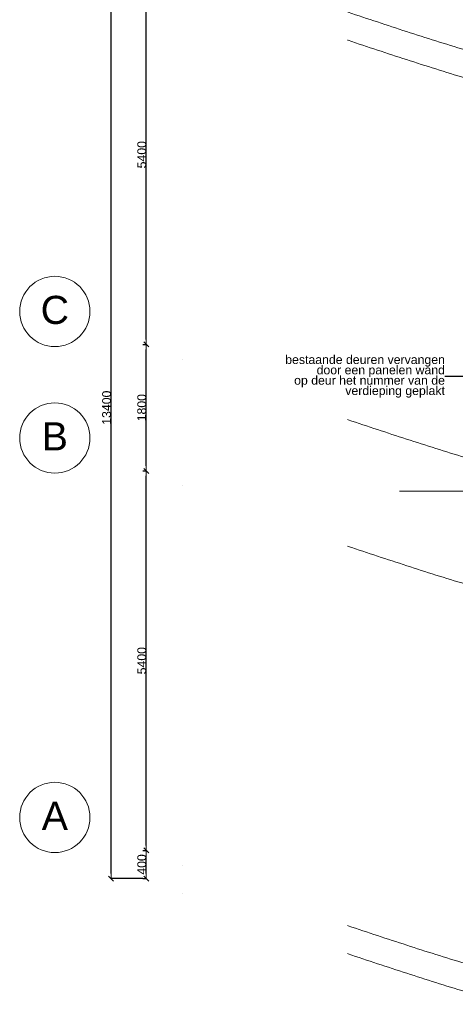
# Model space of a CAD drawing. Extents: x -329828 to 339781, y -55429 to 69176.
# Tile 3 of 140: x -261450 to -255253, y 13844 to 27855. Entities that reach past the tile are written whole.
import ezdxf

# ---------------------------------------------------------------- set-up
doc = ezdxf.new("R2010")
doc.units = 0
doc.header["$LTSCALE"] = 50
doc.linetypes.add('_ .', pattern=[190, 90, -50, 0, -50])
doc.layers.get('0').update_dxf_attribs({"linetype": 'CONTINUOUS'})
doc.layers.get('Defpoints').update_dxf_attribs({"linetype": 'CONTINUOUS'})
for name, color, linetype in [('65 Beveiliging', 7, 'CONTINUOUS'), ('A Stramien', 7, 'CONTINUOUS'), ('Tekst_dim 1_ 50', 7, 'CONTINUOUS'), ('WM5448--', 1, 'CONTINUOUS')]:
    doc.layers.add(name, color=color, linetype=linetype)
doc.styles.add('GENERATED_STYLE_1', font='ARIAL.TTF')
doc.styles.get("Standard").update_dxf_attribs({"font": 'ARIAL.TTF'})
doc.linetypes.add('WBDBO 60', pattern='A,0,[1,4 3e verdieping1.Shx,S=13.888889,R=0,X=0,Y=-6.10623e-16],-1750,0', length=1750)
doc.dimstyles.new('GENERATED_STYLE__2', dxfattribs={"dimtxt": 125, "dimasz": 71.25, "dimexe": 0.18, "dimexo": 0, "dimgap": 0.09, "dimtad": 1, "dimdec": 0, "dimzin": 0, "dimdsep": 46, "dimtxsty": 'GENERATED_STYLE_1', "dimblk": 'ARROWHEAD_6', "dimblk1": 'ARROWHEAD_6', "dimblk2": 'ARROWHEAD_6', "dimcen": 0.09, "dimclrd": 1, "dimclre": 1, "dimclrt": 2, "dimadec": 1, "dimazin": 0, "dimtfac": 1, "dimtdec": 4, "dimtmove": 0, "dimatfit": 3, "dimfxl": 0, "dimtolj": 1, "dimtzin": 0, "dimarcsym": 0})
doc.dimstyles.new('GENERATED_STYLE__8', dxfattribs={"dimtxt": 0.18, "dimasz": 136.8, "dimexe": 0.18, "dimexo": 0.0625, "dimgap": 0.09, "dimtad": 0, "dimtih": 1, "dimtoh": 1, "dimdec": 4, "dimzin": 0, "dimdsep": 46, "dimtxsty": 'Standard', "dimcen": 0.09, "dimadec": 0, "dimazin": 0, "dimtfac": 1, "dimtdec": 4, "dimtmove": 0, "dimatfit": 3, "dimldrblk": 'ARROWHEAD_11', "dimfxl": 0, "dimtolj": 1, "dimtzin": 0, "dimarcsym": 0})

# ---------------------------------------------------------------- blocks, each defined once
blk = doc.blocks.new('ARROWHEAD_6')
at = {"color": 0, "linetype": 'Continuous', "lineweight": 0}
for p, q in [((0, 0), (-1, 0)), ((-0.5, -0.5), (0.5, 0.5))]:
    blk.add_line(p, q, dxfattribs=at)
blk = doc.blocks.new('*D1690')
at = {"layer": 'Defpoints', "color": 0, "linetype": 'Continuous', "transparency": 16777216}
for p in [(-350586, 66054), (-350536, 66054), (-350586, 65654)]:
    blk.add_point(p, dxfattribs=at)
at = {"layer": 'Tekst_dim 1_ 50', "color": 1, "linetype": 'Continuous', "lineweight": -2, "transparency": 16777216}
for p, q in [((-350586, 66054), (-350536, 66054)), ((-350536, 65726), (-350536, 65983)), ((-350586, 65654), (-350536, 65654))]:
    blk.add_line(p, q, dxfattribs=at)
at = {"layer": 'Tekst_dim 1_ 50', "color": 1, "linetype": 'Continuous', "lineweight": -2, "transparency": 16777216, "xscale": 71.25, "yscale": 71.25, "zscale": 71.25}
for p, rotation in [((-350536, 66054), 90), ((-350536, 65654), 270)]:
    blk.add_blockref('ARROWHEAD_6', p, dxfattribs=dict(at, rotation=rotation))
at = {"layer": 'Tekst_dim 1_ 50', "color": 2, "linetype": 'Continuous', "lineweight": 0, "transparency": 16777216, "insert": (-350600, 65854), "char_height": 125, "attachment_point": 5, "rotation": 90, "style": 'GENERATED_STYLE_1'}
blk.add_mtext('\\A1;400', dxfattribs=at)
blk = doc.blocks.new('*D1691')
at = {"layer": 'Defpoints', "color": 0, "linetype": 'Continuous', "transparency": 16777216}
for p in [(-350586, 71454), (-350536, 71454), (-350586, 66054)]:
    blk.add_point(p, dxfattribs=at)
at = {"layer": 'Tekst_dim 1_ 50', "color": 1, "linetype": 'Continuous', "lineweight": -2, "transparency": 16777216}
for p, q in [((-350586, 71454), (-350536, 71454)), ((-350536, 66126), (-350536, 71383)), ((-350586, 66054), (-350536, 66054))]:
    blk.add_line(p, q, dxfattribs=at)
at = {"layer": 'Tekst_dim 1_ 50', "color": 1, "linetype": 'Continuous', "lineweight": -2, "transparency": 16777216, "xscale": 71.25, "yscale": 71.25, "zscale": 71.25}
for p, rotation in [((-350536, 71454), 90), ((-350536, 66054), 270)]:
    blk.add_blockref('ARROWHEAD_6', p, dxfattribs=dict(at, rotation=rotation))
at = {"layer": 'Tekst_dim 1_ 50', "color": 2, "linetype": 'Continuous', "lineweight": 0, "transparency": 16777216, "insert": (-350600, 68754), "char_height": 125, "attachment_point": 5, "rotation": 90, "style": 'GENERATED_STYLE_1'}
blk.add_mtext('\\A1;5400', dxfattribs=at)
blk = doc.blocks.new('*D1692')
at = {"layer": 'Defpoints', "color": 0, "linetype": 'Continuous', "transparency": 16777216}
for p in [(-350586, 73254), (-350536, 73254), (-350586, 71454)]:
    blk.add_point(p, dxfattribs=at)
at = {"layer": 'Tekst_dim 1_ 50', "color": 1, "linetype": 'Continuous', "lineweight": -2, "transparency": 16777216}
for p, q in [((-350586, 73254), (-350536, 73254)), ((-350536, 71526), (-350536, 73183)), ((-350586, 71454), (-350536, 71454))]:
    blk.add_line(p, q, dxfattribs=at)
at = {"layer": 'Tekst_dim 1_ 50', "color": 1, "linetype": 'Continuous', "lineweight": -2, "transparency": 16777216, "xscale": 71.25, "yscale": 71.25, "zscale": 71.25}
for p, rotation in [((-350536, 73254), 90), ((-350536, 71454), 270)]:
    blk.add_blockref('ARROWHEAD_6', p, dxfattribs=dict(at, rotation=rotation))
at = {"layer": 'Tekst_dim 1_ 50', "color": 2, "linetype": 'Continuous', "lineweight": 0, "transparency": 16777216, "insert": (-350600, 72354), "char_height": 125, "attachment_point": 5, "rotation": 90, "style": 'GENERATED_STYLE_1'}
blk.add_mtext('\\A1;1800', dxfattribs=at)
blk = doc.blocks.new('*D1693')
at = {"layer": 'Defpoints', "color": 0, "linetype": 'Continuous', "transparency": 16777216}
for p in [(-350586, 78654), (-350536, 78654), (-350586, 73254)]:
    blk.add_point(p, dxfattribs=at)
at = {"layer": 'Tekst_dim 1_ 50', "color": 1, "linetype": 'Continuous', "lineweight": -2, "transparency": 16777216}
for p, q in [((-350586, 78654), (-350536, 78654)), ((-350536, 73326), (-350536, 78583)), ((-350586, 73254), (-350536, 73254))]:
    blk.add_line(p, q, dxfattribs=at)
at = {"layer": 'Tekst_dim 1_ 50', "color": 1, "linetype": 'Continuous', "lineweight": -2, "transparency": 16777216, "xscale": 71.25, "yscale": 71.25, "zscale": 71.25}
for p, rotation in [((-350536, 78654), 90), ((-350536, 73254), 270)]:
    blk.add_blockref('ARROWHEAD_6', p, dxfattribs=dict(at, rotation=rotation))
at = {"layer": 'Tekst_dim 1_ 50', "color": 2, "linetype": 'Continuous', "lineweight": 0, "transparency": 16777216, "insert": (-350600, 75954), "char_height": 125, "attachment_point": 5, "rotation": 90, "style": 'GENERATED_STYLE_1'}
blk.add_mtext('\\A1;5400', dxfattribs=at)
blk = doc.blocks.new('*D1695')
at = {"layer": 'Defpoints', "color": 0, "linetype": 'Continuous', "transparency": 16777216}
for p in [(-351036, 79054), (-350586, 79054), (-350586, 65654)]:
    blk.add_point(p, dxfattribs=at)
at = {"layer": 'Tekst_dim 1_ 50', "color": 1, "linetype": 'Continuous', "lineweight": -2, "transparency": 16777216}
for p, q in [((-350586, 79054), (-351037, 79054)), ((-351036, 65726), (-351036, 78983)), ((-350586, 65654), (-351037, 65654))]:
    blk.add_line(p, q, dxfattribs=at)
at = {"layer": 'Tekst_dim 1_ 50', "color": 1, "linetype": 'Continuous', "lineweight": -2, "transparency": 16777216, "xscale": 71.25, "yscale": 71.25, "zscale": 71.25}
for p, rotation in [((-351036, 79054), 90), ((-351036, 65654), 270)]:
    blk.add_blockref('ARROWHEAD_6', p, dxfattribs=dict(at, rotation=rotation))
at = {"layer": 'Tekst_dim 1_ 50', "color": 2, "linetype": 'Continuous', "lineweight": 0, "transparency": 16777216, "insert": (-351100, 72354), "char_height": 125, "attachment_point": 5, "rotation": 90, "style": 'GENERATED_STYLE_1'}
blk.add_mtext('\\A1;13400', dxfattribs=at)
blk = doc.blocks.new('ARROWHEAD_11')
at = {"color": 0, "linetype": 'Continuous', "lineweight": 0}
blk.add_line((0, 0), (-1, 0), dxfattribs=at)
at = {"color": 0, "linetype": 'Continuous', "lineweight": 0, "const_width": 0.25, "flags": 128}
blk.add_lwpolyline([(-0.125, 0, 1), (0.125, 0, 1)], format="xyb", close=True, dxfattribs=at)
blk = doc.blocks.new('fdsdfh')
at = {"layer": '65 Beveiliging', "color": 1, "linetype": 'WBDBO 60', "lineweight": 0, "flags": 128}
blk.add_lwpolyline([(-346934.1, 71165.2), (-342555.3, 71165.2), (-342555.3, 70623.6), (-340728.1, 70623.6), (-340672.5, 70136.8), (-338222.6, 69707.1), (-338222.6, 77231.8)], dxfattribs=at)
at = {"layer": 'A Stramien', "color": 9, "linetype": '_ .', "lineweight": 0, "flags": 128}
for points in [[(-305728.9, 77999.7), (-323977.9, 75195.6, -0.123), (-351351.8, 79378.1)], [(-305728.9, 77599.7), (-323977.9, 74795.6, -0.123), (-351351.8, 78978.1)], [(-305728.9, 72199.7), (-323977.9, 69395.6, -0.123), (-351351.8, 73578.1)], [(-305728.9, 70399.7), (-323967.9, 67595.6, -0.123), (-351352.6, 71777.4)], [(-305728.9, 64999.7), (-323967.9, 62195.6, -0.123), (-351352.6, 66377.4)], [(-305728.9, 64599.7), (-323967.9, 61795.6, -0.123), (-351352.6, 65977.4)]]:
    blk.add_lwpolyline(points, format="xyb", dxfattribs=at)
at = {"layer": 'A Stramien', "color": 1, "linetype": 'Continuous', "lineweight": 0, "flags": 128}
for points in [[(-350586.5, 73254.3), (-350536.5, 73254.3)], [(-350586.5, 71454.3), (-350536.5, 71454.3)], [(-350586.5, 66054.3), (-350536.5, 66054.3)], [(-350586.5, 65654.3), (-350536.5, 65654.3)]]:
    blk.add_lwpolyline(points, dxfattribs=at)
at = {"layer": 'A Stramien', "color": 9, "linetype": 'Continuous', "lineweight": 0}
for centre in [(-351836.6, 73723.2), (-351836.6, 71923.2), (-351836.6, 66523.2)]:
    blk.add_circle(centre, 500, dxfattribs=at)
at = {"layer": 'A Stramien', "color": 9, "linetype": 'Continuous', "lineweight": 0, "char_height": 400, "attachment_point": 5, "style": 'GENERATED_STYLE_1'}
for s, insert in [('{C}', (-351836.6, 73742.8)), ('{B}', (-351836.6, 71946.1)), ('{A}', (-351836.6, 66546.1))]:
    blk.add_mtext(s, dxfattribs=dict(at, insert=insert))
at = {"layer": 'Tekst_dim 1_ 50', "color": 2, "linetype": 'Continuous', "lineweight": 0, "insert": (-346287.1, 72798.8), "char_height": 125, "width": 2222.86, "attachment_point": 6, "line_spacing_factor": 0.706613, "style": 'GENERATED_STYLE_1'}
blk.add_mtext('{bestaande deuren vervangen\\Pdoor een panelen wand\\Pop deur het nummer van de\\Pverdieping geplakt}', dxfattribs=at)
at = {"layer": 'Tekst_dim 1_ 50', "color": 1, "linetype": 'Continuous', "lineweight": 0}
for base, p1, p2, picture, middle in [((-351036.5, 79054.3), (-350586.5, 65654.3), (-350586.5, 79054.3), '*D1695', (-351100.4, 72354.3)), ((-350536.5, 78654.3), (-350586.5, 73254.3), (-350586.5, 78654.3), '*D1693', (-350600.4, 75954.3)), ((-350536.5, 73254.3), (-350586.5, 71454.3), (-350586.5, 73254.3), '*D1692', (-350600.4, 72354.3)), ((-350536.5, 71454.3), (-350586.5, 66054.3), (-350586.5, 71454.3), '*D1691', (-350600.4, 68754.3)), ((-350536.5, 66054.3), (-350586.5, 65654.3), (-350586.5, 66054.3), '*D1690', (-350600.4, 65854.3))]:
    dim = blk.add_linear_dim(base=base, p1=p1, p2=p2, angle=90, dimstyle='GENERATED_STYLE__2', dxfattribs=at)
    dim.commit()
    dim.dimension.update_dxf_attribs({"geometry": picture, "text_midpoint": middle})
at = {"layer": 'Tekst_dim 1_ 50', "color": 1, "linetype": 'Continuous', "lineweight": 0, "annotation_type": 0, "has_hookline": 1, "hookline_direction": 1, "text_width": 2132.2}
blk.add_leader([(-340862.1, 72812.4), (-340951.9, 72798.8), (-346287, 72798.8)], dimstyle='GENERATED_STYLE__8', dxfattribs=at)

msp = doc.modelspace()

# ---------------------------------------------------------------- block references
at = {"layer": 'WM5448--'}
msp.add_blockref('fdsdfh', (90886.3, -50020.3), dxfattribs=at)

doc.saveas('drawing.dxf')
